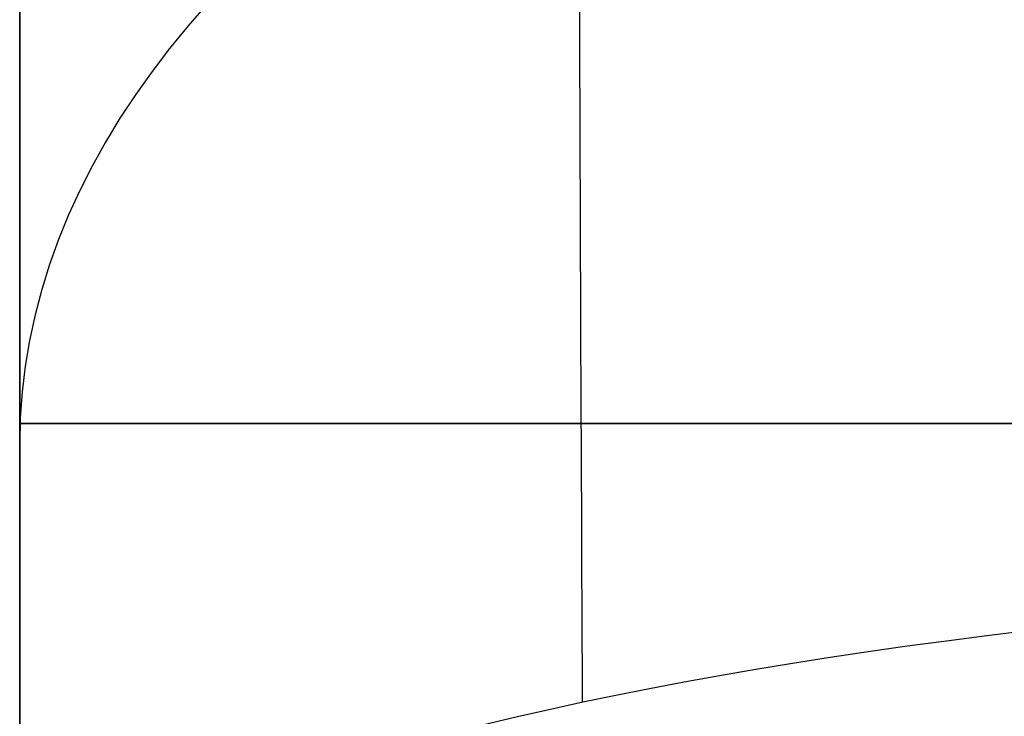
# Model space of a CAD drawing. Extents: x -15 to 7, y 1 to 148.
# Tile 100 of 194: x -7.845 to -7.448, y 139.541 to 139.821. Entities that reach past the tile are written whole.
import ezdxf

# ---------------------------------------------------------------- set-up
doc = ezdxf.new("R2010")
doc.units = 0
doc.layers.add('DEFAULT', color=7, linetype='CONTINUOUS')

msp = doc.modelspace()

# ---------------------------------------------------------------- linework, layer by layer
at = {"layer": 'DEFAULT', "color": 254}
for p, q in [((-7.845, 12.87925, -53.98855), (-7.845, 139.98436, -53.98855)), ((-7.845, 139.65845, -15.23615), (-5.645, 139.65845, -15.19775)), ((-5.645, 139.65845, -9.47456), (-7.845, 139.65845, -9.43615))]:
    msp.add_line(p, q, dxfattribs=at)
at = {"layer": 'DEFAULT', "color": 254, "extrusion": (1, 0, 0)}
for centre, radius, start, end in [((61.76599, -493.86387, -7.845), 495.44137, 80.2789025, 83.9349996), ((139.65845, -12.33615, -7.845), 2.9, 90, 270)]:
    msp.add_arc(centre, radius, start, end, dxfattribs=at)
at = {"layer": 'DEFAULT', "color": 254, "extrusion": (1, 0, -1.53134e-16)}
msp.add_arc((139.65845, -12.33615, -7.845), 2.9, 270, 90, dxfattribs=at)
at = {"layer": 'DEFAULT', "color": 254, "extrusion": (0.999972, 0.005842, -0.004734)}
msp.add_arc((139.31517, -100.74129, -6.32), 1.27278, 282.3901, 320.88514, dxfattribs=at)
at = {"layer": 'DEFAULT', "color": 254, "extrusion": (3.19625e-05, 0.852645, 0.522491)}
msp.add_arc((7.05036, -159.35503, 66.13326), 0.79988, 271.81123, 359.97347, dxfattribs=at)
at = {"layer": 'DEFAULT', "color": 254, "extrusion": (1, 1.20472e-14, 2.03663e-14)}
msp.add_arc((139.28463, -100.72287, -7.845), 0.69975, 281.99724, 320.9982, dxfattribs=at)
at = {"layer": 'DEFAULT', "color": 254, "extrusion": (3.94392e-14, 0.978148, 0.207912)}
msp.add_arc((7.045, -128.18049, 115.29943), 0.8, 271.5, 0, dxfattribs=at)

doc.saveas('drawing.dxf')
